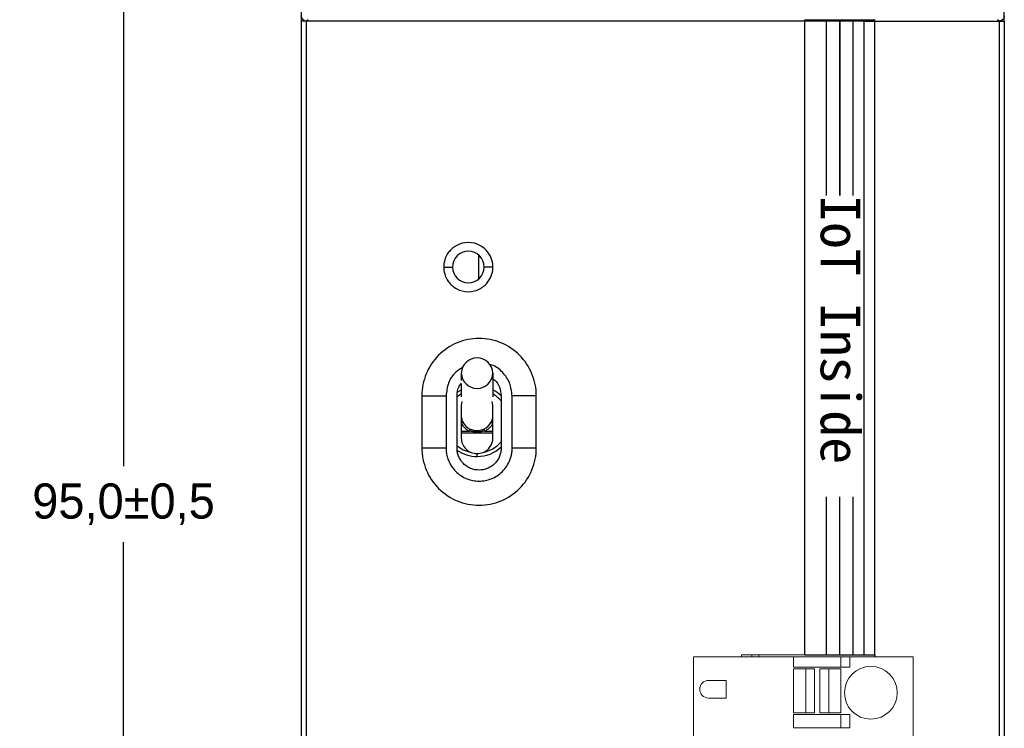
# Model space of a CAD drawing. Header units: millimetres. Extents: x -4806 to 345, y 512 to 4229.
# Tile 12 of 256: x -4693 to -4637, y 4034 to 4074. Entities that reach past the tile are written whole.
import ezdxf

# ---------------------------------------------------------------- set-up
doc = ezdxf.new("R2010")
doc.units = ezdxf.units.MM
doc.header["$LTSCALE"] = 5
doc.header["$PDSIZE"] = -1
doc.layers.add('HMI-D4', color=250, linetype='Continuous')
doc.layers.add('TOPLAYER', color=1, linetype='Continuous')
doc.styles.add('样式 1', font='simhei.ttf', dxfattribs={"height": 1.8})
doc.dimstyles.new('ISO-25', dxfattribs={"dimtxt": 2.5, "dimasz": 2.5, "dimexe": 1.25, "dimexo": 0.625, "dimtad": 1, "dimtxsty": 'Standard', "dimcen": 2.5, "dimadec": 0, "dimazin": 0, "dimtfac": 1, "dimtmove": 0, "dimatfit": 3, "dimfxl": 1, "dimarcsym": 0})

# ---------------------------------------------------------------- blocks, each defined once
blk = doc.blocks.new('*D789')
at = {"layer": 'Defpoints', "color": 0}
for p in [(-4676.761, 4093.839), (-4687.278, 3998.839), (-4676.861, 3998.839)]:
    blk.add_point(p, dxfattribs=at)
at = {"layer": 'HMI-D4', "color": 0, "lineweight": -2}
for p, q in [((-4676.761, 4093.839), (-4688.278, 4093.839)), ((-4687.278, 4091.839), (-4687.278, 4048.506)), ((-4687.278, 4000.839), (-4687.278, 4044.173)), ((-4676.861, 3998.839), (-4688.278, 3998.839))]:
    blk.add_line(p, q, dxfattribs=at)
at = {"layer": 'HMI-D4', "color": 0}
for points in [[(-4687.611, 4091.839), (-4686.944, 4091.839), (-4687.278, 4093.839)], [(-4687.611, 4000.839), (-4686.944, 4000.839), (-4687.278, 3998.839)]]:
    blk.add_solid(points, dxfattribs=at)
at = {"layer": 'HMI-D4', "color": 0, "insert": (-4687.278, 4046.339), "char_height": 2, "attachment_point": 5}
blk.add_mtext('95,0±0,5', dxfattribs=at)

msp = doc.modelspace()

# ---------------------------------------------------------------- linework, layer by layer
at = {"color": 7, "linetype": 'Continuous', "lineweight": 25}
for p, q in [((-4677.161, 4093.539), (-4677.161, 4073.839)), ((-4637.161, 4073.839), (-4637.161, 4093.539)), ((-4677.161, 4073.839), (-4677.161, 3999.139)), ((-4676.779, 4073.922), (-4676.861, 4073.839)), ((-4676.861, 3999.139), (-4676.861, 4073.839)), ((-4645.161, 4073.839), (-4676.861, 4073.839)), ((-4645.161, 4073.839), (-4645.161, 4037.762)), ((-4645.161, 4073.839), (-4637.461, 4073.839)), ((-4637.461, 4073.839), (-4637.543, 4073.922)), ((-4637.461, 4073.839), (-4637.461, 3999.139)), ((-4637.461, 4073.839), (-4637.161, 4073.839)), ((-4637.161, 4073.839), (-4637.161, 3999.139)), ((-4667.061, 4059.169), (-4667.061, 4060.51)), ((-4669.061, 4059.839), (-4668.561, 4059.839)), ((-4666.261, 4059.839), (-4666.761, 4059.839)), ((-4668.061, 4053.803), (-4668.061, 4053.38)), ((-4666.261, 4053.803), (-4666.261, 4052.452)), ((-4668.061, 4053.216), (-4668.061, 4052.452)), ((-4670.301, 4052.519), (-4670.301, 4049.539)), ((-4670.301, 4052.519), (-4668.927, 4052.519)), ((-4668.927, 4052.519), (-4668.927, 4049.539)), ((-4668.301, 4049.539), (-4668.301, 4052.519)), ((-4665.791, 4052.519), (-4665.791, 4049.539)), ((-4663.791, 4052.519), (-4665.164, 4052.519)), ((-4665.164, 4049.539), (-4665.164, 4052.519)), ((-4663.791, 4049.539), (-4663.791, 4052.519)), ((-4668.028, 4052.198), (-4668.061, 4051.957)), ((-4668.061, 4051.957), (-4668.061, 4050.125)), ((-4666.261, 4051.957), (-4666.294, 4052.198)), ((-4666.261, 4050.125), (-4666.261, 4051.957)), ((-4668.061, 4050.507), (-4667.596, 4050.507)), ((-4666.725, 4050.507), (-4666.261, 4050.507)), ((-4668.927, 4049.539), (-4670.301, 4049.539)), ((-4667.161, 4049.059), (-4667.161, 4049.225)), ((-4663.791, 4049.539), (-4665.164, 4049.539))]:
    msp.add_line(p, q, dxfattribs=at)
at = {"color": 8, "linetype": 'Continuous', "lineweight": 25}
msp.add_line((-4666.261, 4050.381), (-4668.061, 4050.381), dxfattribs=at)
at = {"color": 0, "linetype": 'Continuous', "lineweight": 15}
for p, q in [((-4654.854, 4001.661), (-4654.854, 4037.661)), ((-4654.854, 4037.661), (-4649.154, 4037.661)), ((-4652.12, 4037.762), (-4652.12, 4037.661)), ((-4644.52, 4037.762), (-4652.12, 4037.762)), ((-4651.82, 4037.662), (-4651.82, 4037.661)), ((-4644.52, 4037.662), (-4651.82, 4037.662)), ((-4651.52, 4037.762), (-4651.52, 4037.662)), ((-4651.12, 4037.662), (-4651.12, 4037.762)), ((-4649.154, 4037.661), (-4649.154, 4037.071)), ((-4646.454, 4037.661), (-4649.154, 4037.661)), ((-4646.454, 4037.071), (-4646.454, 4037.661)), ((-4646.454, 4037.661), (-4645.954, 4037.661)), ((-4645.954, 4037.661), (-4645.954, 4037.071)), ((-4645.954, 4037.661), (-4642.354, 4037.661)), ((-4644.52, 4037.661), (-4644.52, 4037.662)), ((-4644.52, 4037.661), (-4644.52, 4037.662)), ((-4642.354, 4001.661), (-4642.354, 4037.661)), ((-4649.154, 4037.071), (-4646.454, 4037.071)), ((-4648.454, 4036.971), (-4649.154, 4036.971)), ((-4649.154, 4036.971), (-4649.154, 4034.471)), ((-4648.454, 4034.471), (-4648.454, 4036.971)), ((-4648.454, 4036.971), (-4647.954, 4036.971)), ((-4647.954, 4036.971), (-4647.954, 4034.471)), ((-4647.654, 4034.471), (-4647.654, 4036.971)), ((-4647.654, 4036.971), (-4647.154, 4036.971)), ((-4647.154, 4036.971), (-4647.154, 4034.471)), ((-4646.454, 4036.971), (-4647.154, 4036.971)), ((-4645.954, 4037.071), (-4646.454, 4037.071)), ((-4646.454, 4034.471), (-4646.454, 4036.971)), ((-4652.994, 4036.311), (-4653.994, 4036.311)), ((-4652.994, 4035.311), (-4652.994, 4036.311)), ((-4653.994, 4035.311), (-4652.994, 4035.311)), ((-4649.154, 4034.471), (-4648.454, 4034.471)), ((-4647.954, 4034.471), (-4648.454, 4034.471)), ((-4647.154, 4034.471), (-4647.654, 4034.471)), ((-4647.154, 4034.471), (-4646.454, 4034.471)), ((-4646.454, 4034.371), (-4649.154, 4034.371)), ((-4649.154, 4034.371), (-4649.154, 4033.611)), ((-4646.454, 4033.611), (-4646.454, 4034.371)), ((-4646.454, 4034.371), (-4645.954, 4034.371)), ((-4645.954, 4034.371), (-4645.954, 4033.611)), ((-4649.154, 4033.611), (-4646.454, 4033.611)), ((-4645.954, 4033.611), (-4646.454, 4033.611))]:
    msp.add_line(p, q, dxfattribs=at)
at = {"color": 8, "linetype": 'Continuous', "lineweight": 25, "flags": 128}
for points in [[(-4668.061, 4052.618), (-4668.081, 4052.606), (-4668.301, 4052.452)], [(-4668.301, 4049.666), (-4667.955, 4049.444), (-4667.498, 4049.291)]]:
    msp.add_lwpolyline(points, dxfattribs=at)
at = {"color": 7, "linetype": 'Continuous', "lineweight": 25, "flags": 128}
msp.add_lwpolyline([(-4668.288, 4052.711), (-4668.09, 4052.83), (-4668.061, 4052.845)], dxfattribs=at)
at = {"color": 0, "linetype": 'Continuous', "lineweight": 15}
msp.add_circle((-4644.754, 4035.611), 1.5, dxfattribs=at)
at = {"color": 7, "linetype": 'Continuous', "lineweight": 25}
for centre, radius, start, end in [((-4667.661, 4059.839), 0.9, 0, 180), ((-4667.661, 4059.839), 0.9, 180, 0), ((-4667.161, 4053.768), 0.901, 2.2486, 177.7514), ((-4667.161, 4053.838), 0.901, 182.2486, 357.7514), ((-4667.161, 4051.059), 2, 46.7644, 63.2563), ((-4668.108, 4051.101), 0.159, 287.4642, 329.8557), ((-4667.192, 4051.397), 0.978, 207.2598, 245.5337), ((-4667.189, 4051.424), 0.88, 207.2598, 245.5337), ((-4667.133, 4051.424), 0.88, 294.4663, 332.7402), ((-4667.13, 4051.397), 0.978, 294.4663, 332.7402), ((-4666.213, 4051.101), 0.159, 210.1443, 252.5358), ((-4667.161, 4050.125), 0.9, 180, 247.97), ((-4667.951, 4050.706), 0.406, 330.6507, 348.2258), ((-4667.161, 4050.125), 0.9, 292.03, 0), ((-4666.371, 4050.706), 0.406, 191.7742, 209.3493), ((-4667.161, 4051.059), 2, 270, 313.2356), ((-4667.161, 4051.059), 2, 235.0616, 270)]:
    msp.add_arc(centre, radius, start, end, dxfattribs=at)
at = {"color": 8, "linetype": 'Continuous', "lineweight": 25}
for start, end in [(40.4378, 60), (280.8096, 319.5622)]:
    msp.add_arc((-4667.161, 4051.059), 1.8, start, end, dxfattribs=at)
at = {"color": 0, "linetype": 'Continuous', "lineweight": 15}
msp.add_arc((-4653.994, 4035.811), 0.5, 90, 270, dxfattribs=at)
at = {"color": 7, "linetype": 'Continuous', "lineweight": 25}
for points, knots in [([(-4676.861, 4073.839), (-4676.931, 4073.839), (-4677.014, 4073.869), (-4677.131, 4073.986), (-4677.161, 4074.069), (-4677.161, 4074.139)], [0, 0, 0, 0, 0.5, 0.5, 1, 1, 1, 1]), ([(-4676.861, 4073.839), (-4676.939, 4073.839), (-4677.017, 4073.839), (-4677.128, 4073.839), (-4677.161, 4073.839), (-4677.161, 4073.839)], [0, 0, 0, 0, 0.5, 0.5, 1, 1, 1, 1]), ([(-4637.161, 4074.139), (-4637.161, 4074.069), (-4637.19, 4073.986), (-4637.307, 4073.869), (-4637.39, 4073.839), (-4637.461, 4073.839)], [0, 0, 0, 0, 0.5, 0.5, 1, 1, 1, 1]), ([(-4666.261, 4059.839), (-4666.261, 4059.956), (-4666.275, 4060.088), (-4666.358, 4060.375), (-4666.429, 4060.53), (-4666.653, 4060.829), (-4666.808, 4060.971), (-4667.196, 4061.178), (-4667.427, 4061.239), (-4667.894, 4061.239), (-4668.126, 4061.178), (-4668.513, 4060.971), (-4668.669, 4060.829), (-4668.893, 4060.53), (-4668.963, 4060.375), (-4669.046, 4060.088), (-4669.061, 4059.956), (-4669.061, 4059.839)], [0, 0, 0, 0, 0.125, 0.125, 0.25, 0.25, 0.375, 0.375, 0.5, 0.5, 0.625, 0.625, 0.75, 0.75, 0.875, 0.875, 1, 1, 1, 1]), ([(-4669.061, 4059.839), (-4669.061, 4059.723), (-4669.046, 4059.591), (-4668.963, 4059.304), (-4668.893, 4059.149), (-4668.669, 4058.85), (-4668.513, 4058.708), (-4668.126, 4058.501), (-4667.894, 4058.439), (-4667.427, 4058.439), (-4667.196, 4058.501), (-4666.808, 4058.708), (-4666.653, 4058.85), (-4666.429, 4059.149), (-4666.358, 4059.304), (-4666.275, 4059.591), (-4666.261, 4059.723), (-4666.261, 4059.839)], [0, 0, 0, 0, 0.125, 0.125, 0.25, 0.25, 0.375, 0.375, 0.5, 0.5, 0.625, 0.625, 0.75, 0.75, 0.875, 0.875, 1, 1, 1, 1]), ([(-4663.791, 4052.519), (-4663.791, 4052.946), (-4663.875, 4053.371), (-4664.201, 4054.159), (-4664.443, 4054.52), (-4665.045, 4055.122), (-4665.406, 4055.364), (-4666.194, 4055.69), (-4666.62, 4055.774), (-4667.472, 4055.774), (-4667.898, 4055.69), (-4668.685, 4055.364), (-4669.046, 4055.122), (-4669.649, 4054.52), (-4669.89, 4054.159), (-4670.216, 4053.371), (-4670.301, 4052.946), (-4670.301, 4052.519)], [0, 0, 0, 0, 0.125, 0.125, 0.25, 0.25, 0.375, 0.375, 0.5, 0.5, 0.625, 0.625, 0.75, 0.75, 0.875, 0.875, 1, 1, 1, 1]), ([(-4668.002, 4054.1), (-4668.132, 4054.024), (-4668.475, 4053.824), (-4668.838, 4053.252), (-4668.897, 4052.764), (-4668.927, 4052.519)], [0, 0, 0, 0, 0.2346342, 0.6173171, 1, 1, 1, 1]), ([(-4665.164, 4052.519), (-4665.192, 4052.767), (-4665.248, 4053.262), (-4665.689, 4053.868), (-4666.119, 4054.224), (-4666.398, 4054.273), (-4666.434, 4054.279)], [0, 0, 0, 0, 0.31743, 0.634861, 0.952291, 1, 1, 1, 1]), ([(-4666.261, 4053.475), (-4666.226, 4053.454), (-4666.052, 4053.346), (-4665.852, 4053.005), (-4665.811, 4052.681), (-4665.791, 4052.519)], [0, 0, 0, 0, 0.111723, 0.555862, 1, 1, 1, 1]), ([(-4668.301, 4052.519), (-4668.288, 4052.688), (-4668.269, 4052.945), (-4668.114, 4053.146), (-4668.061, 4053.216)], [0, 0, 0, 0, 0.653152, 1, 1, 1, 1]), ([(-4668.061, 4051.386), (-4668.06, 4051.368), (-4668.059, 4051.328), (-4668.052, 4051.266), (-4668.037, 4051.191), (-4668.016, 4051.123), (-4667.992, 4051.064), (-4667.977, 4051.035), (-4667.971, 4051.021)], [0, 0, 0, 0, 0.142465, 0.309009, 0.499799, 0.749329, 0.882451, 1, 1, 1, 1]), ([(-4666.351, 4051.021), (-4666.344, 4051.035), (-4666.33, 4051.064), (-4666.305, 4051.123), (-4666.281, 4051.201), (-4666.263, 4051.294), (-4666.261, 4051.358), (-4666.261, 4051.386)], [0, 0, 0, 0, 0.1175262, 0.2506941, 0.5000489, 0.7772248, 1, 1, 1, 1]), ([(-4666.725, 4050.507), (-4666.761, 4050.499), (-4666.833, 4050.483), (-4666.942, 4050.467), (-4667.051, 4050.457), (-4667.161, 4050.454), (-4667.27, 4050.457), (-4667.379, 4050.467), (-4667.488, 4050.483), (-4667.56, 4050.499), (-4667.596, 4050.507)], [0, 0, 0, 0, 0.12656, 0.251789, 0.376121, 0.5, 0.623879, 0.748211, 0.87344, 1, 1, 1, 1]), ([(-4667.553, 4050.623), (-4667.538, 4050.617), (-4667.508, 4050.603), (-4667.444, 4050.578), (-4667.33, 4050.543), (-4667.161, 4050.52), (-4666.991, 4050.543), (-4666.877, 4050.578), (-4666.814, 4050.603), (-4666.783, 4050.617), (-4666.768, 4050.623)], [0, 0, 0, 0, 0.058808, 0.125461, 0.250251, 0.49999, 0.749618, 0.874523, 0.941155, 1, 1, 1, 1]), ([(-4670.301, 4049.539), (-4670.301, 4049.113), (-4670.216, 4048.687), (-4669.89, 4047.9), (-4669.649, 4047.539), (-4669.046, 4046.937), (-4668.685, 4046.695), (-4667.898, 4046.369), (-4667.472, 4046.284), (-4666.62, 4046.284), (-4666.194, 4046.369), (-4665.406, 4046.695), (-4665.045, 4046.937), (-4664.443, 4047.539), (-4664.201, 4047.9), (-4663.875, 4048.687), (-4663.791, 4049.113), (-4663.791, 4049.539)], [0, 0, 0, 0, 0.125, 0.125, 0.25, 0.25, 0.375, 0.375, 0.5, 0.5, 0.625, 0.625, 0.75, 0.75, 0.875, 0.875, 1, 1, 1, 1]), ([(-4668.927, 4049.539), (-4668.926, 4049.492), (-4668.924, 4049.397), (-4668.907, 4049.257), (-4668.881, 4049.118), (-4668.844, 4048.981), (-4668.77, 4048.771), (-4668.63, 4048.499), (-4668.385, 4048.201), (-4668.086, 4047.956), (-4667.752, 4047.783), (-4667.401, 4047.68), (-4667.046, 4047.647), (-4666.691, 4047.68), (-4666.34, 4047.783), (-4666.005, 4047.955), (-4665.707, 4048.2), (-4665.462, 4048.499), (-4665.307, 4048.798), (-4665.219, 4049.07), (-4665.173, 4049.303), (-4665.167, 4049.46), (-4665.164, 4049.539)], [0, 0, 0, 0, 0.024125, 0.048062, 0.071948, 0.095923, 0.120121, 0.18498, 0.250085, 0.31493, 0.380048, 0.439899, 0.500022, 0.559887, 0.619997, 0.684855, 0.74996, 0.814805, 0.879924, 0.919993, 0.959804, 1, 1, 1, 1]), ([(-4665.791, 4049.539), (-4665.792, 4049.5), (-4665.794, 4049.421), (-4665.811, 4049.304), (-4665.838, 4049.189), (-4665.892, 4049.034), (-4665.989, 4048.846), (-4666.152, 4048.646), (-4666.351, 4048.483), (-4666.644, 4048.332), (-4667.046, 4048.254), (-4667.447, 4048.331), (-4667.739, 4048.483), (-4667.939, 4048.646), (-4668.102, 4048.845), (-4668.217, 4049.068), (-4668.288, 4049.303), (-4668.296, 4049.46), (-4668.301, 4049.539)], [0, 0, 0, 0, 0.030131, 0.060037, 0.089987, 0.120248, 0.185123, 0.250368, 0.315222, 0.380487, 0.500063, 0.619639, 0.684514, 0.749758, 0.814613, 0.879878, 0.939832, 1, 1, 1, 1])]:
    msp.add_open_spline(points, degree=3, knots=knots, dxfattribs=at)
for points in [[(-4667.498, 4049.291), (-4667.391, 4049.248), (-4667.276, 4049.225), (-4667.161, 4049.225)], [(-4667.161, 4049.225), (-4667.045, 4049.225), (-4666.93, 4049.248), (-4666.823, 4049.291)]]:
    msp.add_open_spline(points, degree=3, dxfattribs=at)
at = {"layer": 'TOPLAYER', "color": 0}
for p, q in [((-4648.52, 4037.762), (-4648.52, 4073.922)), ((-4648.52, 4073.922), (-4644.52, 4073.922)), ((-4647.27, 4063.922), (-4647.27, 4073.922)), ((-4646.52, 4063.922), (-4646.52, 4073.922)), ((-4646.52, 4073.922), (-4646.52, 4063.922)), ((-4645.77, 4063.922), (-4645.77, 4073.922)), ((-4644.52, 4037.762), (-4644.52, 4073.922)), ((-4647.27, 4037.762), (-4647.27, 4046.762)), ((-4646.52, 4037.762), (-4646.52, 4046.762)), ((-4646.52, 4037.762), (-4646.52, 4046.762)), ((-4645.77, 4037.762), (-4645.77, 4046.762)), ((-4648.52, 4037.762), (-4644.52, 4037.762)), ((-4648.52, 4037.762), (-4644.52, 4037.762)), ((-4644.52, 4037.762), (-4644.52, 4037.662)), ((-4644.52, 4037.762), (-4644.52, 4037.662))]:
    msp.add_line(p, q, dxfattribs=at)

# ---------------------------------------------------------------- texts
at = {"layer": 'TOPLAYER', "color": 0, "style": '样式 1'}
msp.add_text('IoT Inside', height=2.25, rotation=270, dxfattribs=at).set_placement((-4647.607, 4063.932))

# ---------------------------------------------------------------- dimensions: what is measured, and where the dimension line sits
at = {"layer": 'HMI-D4', "color": 0}
dim = msp.add_linear_dim(base=(-4687.278, 3998.839), p1=(-4676.761, 4093.839), p2=(-4676.861, 3998.839), angle=90, dimstyle='ISO-25', override={"dimtxt": 2, "dimasz": 2, "dimexe": 1, "dimexo": 0, "dimgap": 1, "dimtih": 1, "dimtoh": 1, "dimdec": 1, "dimzin": 0, "dimadec": 2, "dimtol": 1, "dimtp": 0.5, "dimtm": 0.5, "dimtdec": 1, "dimtzin": 0}, dxfattribs=at)
dim.commit()
dim.dimension.update_dxf_attribs({"geometry": '*D789', "text_midpoint": (-4687.278, 4046.339)})

doc.saveas('drawing.dxf')
